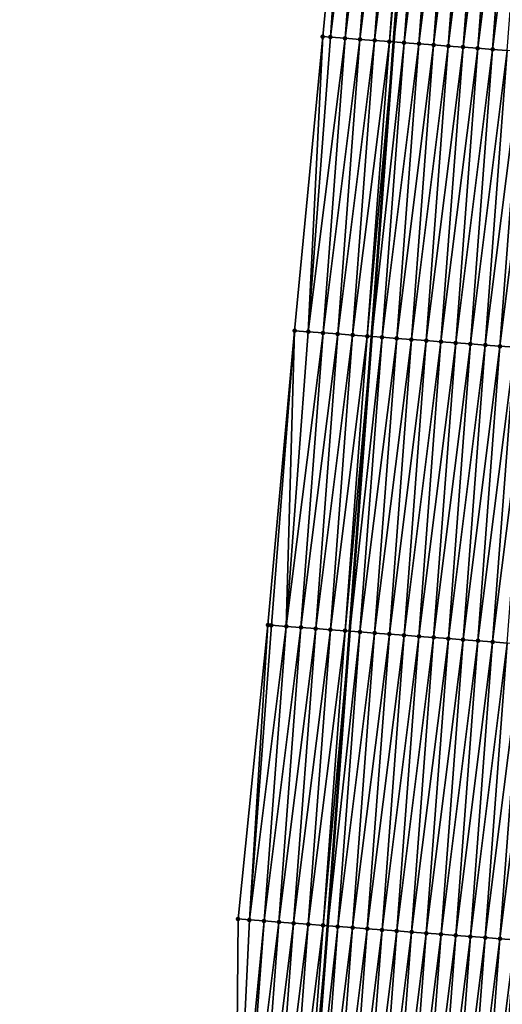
# Model space of a CAD drawing. Header units: feet. Extents: x 2017353 to 2024169, y 808050 to 818690.
# Tile 27 of 256: x 2023347 to 2023379, y 808983 to 809050. Entities that reach past the tile are written whole.
import ezdxf

# ---------------------------------------------------------------- set-up
doc = ezdxf.new("R2010")
doc.units = ezdxf.units.FT
doc.header["$MEASUREMENT"] = 0
for name, color, linetype, lineweight in [('EP_Travel Lane', 172, 'Continuous', 53), ('SB-Road Shots', 141, 'Continuous', 100), ('SB-Road X-Section', 40, 'Continuous', 13)]:
    doc.layers.add(name, color=color, linetype=linetype, lineweight=lineweight)
doc.layers.add('I-77-MM15-17_SB-Surface-BORDER', color=7, linetype='Continuous')
doc.layers.add('I-77-MM15-17_SB-Surface-TIN', color=7, linetype='Continuous')

msp = doc.modelspace()

# ---------------------------------------------------------------- linework, layer by layer
at = {"layer": 'EP_Travel Lane'}
msp.add_polyline3d([(2023351.283340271, 808769.2691438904, 257.9926572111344), (2023352.709003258, 808789.217250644, 258.1951291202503), (2023354.149013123, 808809.2867433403, 258.4809841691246), (2023355.61784561, 808829.2303821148, 258.7928148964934), (2023357.086716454, 808849.1745416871, 259.0680616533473), (2023358.555578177, 808869.1185774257, 259.3519992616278), (2023360.02443248, 808889.0625124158, 259.6430302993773), (2023361.493309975, 808909.0067622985, 259.911932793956), (2023362.962138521, 808928.9503475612, 260.2275228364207), (2023364.430987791, 808948.8942142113, 260.5233455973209), (2023365.904572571, 808968.804298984, 260.7904986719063), (2023367.399243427, 808988.7467936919, 261.0446605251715), (2023368.893884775, 809008.6888947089, 261.3255151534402), (2023370.388507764, 809028.6307507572, 261.6229824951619), (2023371.883114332, 809048.5723877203, 261.9352839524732), (2023373.377719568, 809068.5140069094, 262.2487979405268), (2023374.872318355, 809088.4555400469, 262.5681368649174), (2023376.366932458, 809108.3972775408, 262.8736477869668)], dxfattribs=at)
at = {"layer": 'I-77-MM15-17_SB-Surface-BORDER', "color": 3, "linetype": 'Continuous', "lineweight": -3}
msp.add_polyline3d([(2023346.56623692, 808769.6095596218, 257.6528929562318), (2023347.746331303, 808789.5750416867, 257.8758941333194), (2023351.029591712, 808809.5268587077, 258.3298989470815), (2023351.671439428, 808829.5340068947, 258.6119571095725), (2023353.347319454, 808849.4619252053, 258.9186659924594), (2023355.578661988, 808869.3477055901, 259.2090697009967), (2023356.123294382, 808889.3628081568, 259.4535069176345), (2023356.426659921, 808909.3965309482, 259.6828352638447), (2023357.356429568, 808929.3819285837, 259.950056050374), (2023358.678752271, 808949.3370621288, 260.2396123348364), (2023361.160021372, 808969.1634130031, 260.5536152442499), (2023361.337270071, 808989.2052174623, 260.7693407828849), (2023363.360052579, 809009.1074091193, 261.0721476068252), (2023365.159045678, 809029.0260371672, 261.3976395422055), (2023367.067027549, 809048.9363539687, 261.7327269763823), (2023368.970167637, 809068.8471604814, 262.0592754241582), (2023370.419380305, 809088.7922874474, 262.3656593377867), (2023371.829931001, 809108.7404396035, 262.663476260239)], dxfattribs=at)
at = {"layer": 'I-77-MM15-17_SB-Surface-TIN', "color": 128, "linetype": 'Continuous', "lineweight": -3}
for points in [[(2023367.58154317, 809048.8975536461, 261.748760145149), (2023368.970167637, 809068.8471604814, 262.0592754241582), (2023367.067027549, 809048.9363539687, 261.7327269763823)], [(2023367.58154317, 809048.8975536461, 261.748760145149), (2023369.076147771, 809068.8391643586, 262.0628486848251), (2023368.970167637, 809068.8471604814, 262.0592754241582)], [(2023367.58154317, 809048.8975536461, 261.748760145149), (2023370.073308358, 809068.7638577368, 262.1012948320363), (2023369.076147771, 809068.8391643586, 262.0628486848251)], [(2023367.58154317, 809048.8975536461, 261.748760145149), (2023368.578703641, 809048.8222454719, 261.7873115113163), (2023370.073308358, 809068.7638577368, 262.1012948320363)], [(2023368.578703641, 809048.8222454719, 261.7873115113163), (2023371.070462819, 809068.6884693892, 262.1452804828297), (2023370.073308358, 809068.7638577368, 262.1012948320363)], [(2023368.578703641, 809048.8222454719, 261.7873115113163), (2023369.57585832, 809048.7468600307, 261.8311001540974), (2023371.070462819, 809068.6884693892, 262.1452804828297)], [(2023369.57585832, 809048.7468600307, 261.8311001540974), (2023372.067615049, 809068.6130512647, 262.1912844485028), (2023371.070462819, 809068.6884693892, 262.1452804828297)], [(2023369.57585832, 809048.7468600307, 261.8311001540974), (2023370.573010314, 809048.6714387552, 261.877317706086), (2023372.067615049, 809068.6130512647, 262.1912844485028)], [(2023370.573010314, 809048.6714387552, 261.877317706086), (2023373.064768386, 809068.537647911, 262.2362872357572), (2023372.067615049, 809068.6130512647, 262.1912844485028)], [(2023370.573010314, 809048.6714387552, 261.877317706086), (2023371.57016308, 809048.5960277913, 261.922836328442), (2023373.064768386, 809068.537647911, 262.2362872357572)], [(2023371.57016308, 809048.5960277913, 261.922836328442), (2023373.377719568, 809068.5140069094, 262.2487979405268), (2023373.064768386, 809068.537647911, 262.2362872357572)], [(2023371.57016308, 809048.5960277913, 261.922836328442), (2023371.883114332, 809048.5723877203, 261.9352839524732), (2023373.377719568, 809068.5140069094, 262.2487979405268)], [(2023374.061927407, 809068.4623203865, 262.2761502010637), (2023373.377719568, 809068.5140069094, 262.2487979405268), (2023371.883114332, 809048.5723877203, 261.9352839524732)], [(2023372.567322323, 809048.520703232, 261.9624982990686), (2023374.061927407, 809068.4623203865, 262.2761502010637), (2023371.883114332, 809048.5723877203, 261.9352839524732)], [(2023372.567322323, 809048.520703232, 261.9624982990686), (2023375.059095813, 809068.387118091, 262.307524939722), (2023374.061927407, 809068.4623203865, 262.2761502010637)], [(2023372.567322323, 809048.520703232, 261.9624982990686), (2023373.564493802, 809048.4455419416, 261.9910936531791), (2023375.059095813, 809068.387118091, 262.307524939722)], [(2023373.564493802, 809048.4455419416, 261.9910936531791), (2023376.056273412, 809068.312038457, 262.330585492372), (2023375.059095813, 809068.387118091, 262.307524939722)], [(2023373.564493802, 809048.4455419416, 261.9910936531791), (2023374.561672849, 809048.3704816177, 262.0128453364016), (2023376.056273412, 809068.312038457, 262.330585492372)], [(2023374.561672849, 809048.3704816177, 262.0128453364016), (2023377.053453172, 809068.2369876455, 262.3516923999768), (2023376.056273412, 809068.312038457, 262.330585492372)], [(2023374.561672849, 809048.3704816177, 262.0128453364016), (2023375.558851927, 809048.2954217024, 262.0345693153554), (2023377.053453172, 809068.2369876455, 262.3516923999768)], [(2023375.558851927, 809048.2954217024, 262.0345693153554), (2023378.050635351, 809068.1619691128, 262.3706114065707), (2023377.053453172, 809068.2369876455, 262.3516923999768)], [(2023375.558851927, 809048.2954217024, 262.0345693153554), (2023376.55603341, 809048.2203938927, 262.0541171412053), (2023378.050635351, 809068.1619691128, 262.3706114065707)], [(2023376.55603341, 809048.2203938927, 262.0541171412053), (2023379.047818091, 809068.0869580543, 262.3890238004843), (2023378.050635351, 809068.1619691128, 262.3706114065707)], [(2023376.55603341, 809048.2203938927, 262.0541171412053), (2023377.553215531, 809048.1453745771, 262.0730892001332), (2023379.047818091, 809068.0869580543, 262.3890238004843)], [(2023377.553215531, 809048.1453745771, 262.0730892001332), (2023380.045000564, 809068.0119434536, 262.4076762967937), (2023379.047818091, 809068.0869580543, 262.3890238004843)], [(2023377.553215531, 809048.1453745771, 262.0730892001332), (2023378.550397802, 809048.0703572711, 262.0919250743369), (2023380.045000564, 809068.0119434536, 262.4076762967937)], [(2023378.550397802, 809048.0703572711, 262.0919250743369), (2023381.042183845, 809067.9369396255, 262.4255986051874), (2023380.045000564, 809068.0119434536, 262.4076762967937)], [(2023378.550397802, 809048.0703572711, 262.0919250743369), (2023379.547579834, 809047.9953367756, 262.1109771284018), (2023381.042183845, 809067.9369396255, 262.4255986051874)], [(2023366.086947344, 809028.9560600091, 261.4267451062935), (2023367.067027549, 809048.9363539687, 261.7327269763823), (2023365.159045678, 809029.0260371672, 261.3976395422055)], [(2023366.086947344, 809028.9560600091, 261.4267451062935), (2023367.58154317, 809048.8975536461, 261.748760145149), (2023367.067027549, 809048.9363539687, 261.7327269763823)], [(2023366.086947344, 809028.9560600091, 261.4267451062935), (2023368.578703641, 809048.8222454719, 261.7873115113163), (2023367.58154317, 809048.8975536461, 261.748760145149)], [(2023366.086947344, 809028.9560600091, 261.4267451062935), (2023367.084107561, 809028.8807484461, 261.4655258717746), (2023368.578703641, 809048.8222454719, 261.7873115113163)], [(2023367.084107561, 809028.8807484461, 261.4655258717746), (2023369.57585832, 809048.7468600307, 261.8311001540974), (2023368.578703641, 809048.8222454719, 261.7873115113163)], [(2023367.084107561, 809028.8807484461, 261.4655258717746), (2023368.081260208, 809028.8053358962, 261.511151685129), (2023369.57585832, 809048.7468600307, 261.8311001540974)], [(2023368.081260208, 809028.8053358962, 261.511151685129), (2023370.573010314, 809048.6714387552, 261.877317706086), (2023369.57585832, 809048.7468600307, 261.8311001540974)], [(2023368.081260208, 809028.8053358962, 261.511151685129), (2023369.078409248, 809028.729875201, 261.5600408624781), (2023370.573010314, 809048.6714387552, 261.877317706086)], [(2023369.078409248, 809028.729875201, 261.5600408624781), (2023371.57016308, 809048.5960277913, 261.922836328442), (2023370.573010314, 809048.6714387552, 261.877317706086)], [(2023369.078409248, 809028.729875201, 261.5600408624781), (2023370.075558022, 809028.6544109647, 261.609170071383), (2023371.57016308, 809048.5960277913, 261.922836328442)], [(2023370.075558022, 809028.6544109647, 261.609170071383), (2023371.883114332, 809048.5723877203, 261.9352839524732), (2023371.57016308, 809048.5960277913, 261.922836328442)], [(2023370.075558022, 809028.6544109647, 261.609170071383), (2023370.388507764, 809028.6307507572, 261.6229824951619), (2023371.883114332, 809048.5723877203, 261.9352839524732)], [(2023372.567322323, 809048.520703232, 261.9624982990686), (2023371.883114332, 809048.5723877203, 261.9352839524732), (2023370.388507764, 809028.6307507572, 261.6229824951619)], [(2023371.072712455, 809028.5790222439, 261.6531807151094), (2023372.567322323, 809048.520703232, 261.9624982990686), (2023370.388507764, 809028.6307507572, 261.6229824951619)], [(2023371.072712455, 809028.5790222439, 261.6531807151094), (2023373.564493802, 809048.4455419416, 261.9910936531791), (2023372.567322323, 809048.520703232, 261.9624982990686)], [(2023371.072712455, 809028.5790222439, 261.6531807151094), (2023372.06988033, 809028.5038128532, 261.6850360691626), (2023373.564493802, 809048.4455419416, 261.9910936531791)], [(2023372.06988033, 809028.5038128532, 261.6850360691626), (2023374.561672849, 809048.3704816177, 262.0128453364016), (2023373.564493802, 809048.4455419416, 261.9910936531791)], [(2023372.06988033, 809028.5038128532, 261.6850360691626), (2023373.067057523, 809028.428727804, 261.7084633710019), (2023374.561672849, 809048.3704816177, 262.0128453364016)], [(2023373.067057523, 809028.428727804, 261.7084633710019), (2023375.558851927, 809048.2954217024, 262.0345693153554), (2023374.561672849, 809048.3704816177, 262.0128453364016)], [(2023373.067057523, 809028.428727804, 261.7084633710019), (2023374.064238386, 809028.3536917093, 261.7285724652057), (2023375.558851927, 809048.2954217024, 262.0345693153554)], [(2023374.064238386, 809028.3536917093, 261.7285724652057), (2023376.55603341, 809048.2203938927, 262.0541171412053), (2023375.558851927, 809048.2954217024, 262.0345693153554)], [(2023374.064238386, 809028.3536917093, 261.7285724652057), (2023375.061418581, 809028.2786466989, 261.7492858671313), (2023376.55603341, 809048.2203938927, 262.0541171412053)], [(2023375.061418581, 809028.2786466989, 261.7492858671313), (2023377.553215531, 809048.1453745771, 262.0730892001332), (2023376.55603341, 809048.2203938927, 262.0541171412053)], [(2023375.061418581, 809028.2786466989, 261.7492858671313), (2023376.058597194, 809028.2035805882, 261.7714294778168), (2023377.553215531, 809048.1453745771, 262.0730892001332)], [(2023376.058597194, 809028.2035805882, 261.7714294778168), (2023378.550397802, 809048.0703572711, 262.0919250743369), (2023377.553215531, 809048.1453745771, 262.0730892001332)], [(2023376.058597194, 809028.2035805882, 261.7714294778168), (2023377.055776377, 809028.128522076, 261.7930580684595), (2023378.550397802, 809048.0703572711, 262.0919250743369)], [(2023377.055776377, 809028.128522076, 261.7930580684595), (2023379.547579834, 809047.9953367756, 262.1109771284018), (2023378.550397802, 809048.0703572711, 262.0919250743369)], [(2023377.055776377, 809028.128522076, 261.7930580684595), (2023378.05295585, 809028.053467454, 261.8144229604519), (2023379.547579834, 809047.9953367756, 262.1109771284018)], [(2023378.05295585, 809028.053467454, 261.8144229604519), (2023380.544762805, 809047.9203288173, 262.129179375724), (2023379.547579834, 809047.9953367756, 262.1109771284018)], [(2023378.05295585, 809028.053467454, 261.8144229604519), (2023379.050138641, 809027.9784570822, 261.8327885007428), (2023380.544762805, 809047.9203288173, 262.129179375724)], [(2023379.050138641, 809027.9784570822, 261.8327885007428), (2023381.541946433, 809047.845329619, 262.1467878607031), (2023380.544762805, 809047.9203288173, 262.129179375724)], [(2023379.050138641, 809027.9784570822, 261.8327885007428), (2023380.047319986, 809027.9034274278, 261.8524610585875), (2023381.541946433, 809047.845329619, 262.1467878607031)], [(2023363.595176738, 809009.0896836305, 261.0791007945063), (2023365.159045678, 809029.0260371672, 261.3976395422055), (2023363.360052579, 809009.1074091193, 261.0721476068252)], [(2023363.595176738, 809009.0896836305, 261.0791007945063), (2023364.592347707, 809009.0145155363, 261.1081573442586), (2023365.159045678, 809029.0260371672, 261.3976395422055)], [(2023364.592347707, 809009.0145155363, 261.1081573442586), (2023366.086947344, 809028.9560600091, 261.4267451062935), (2023365.159045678, 809029.0260371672, 261.3976395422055)], [(2023364.592347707, 809009.0145155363, 261.1081573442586), (2023367.084107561, 809028.8807484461, 261.4655258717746), (2023366.086947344, 809028.9560600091, 261.4267451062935)], [(2023364.592347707, 809009.0145155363, 261.1081573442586), (2023365.589505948, 809008.939177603, 261.1487258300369), (2023367.084107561, 809028.8807484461, 261.4655258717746)], [(2023365.589505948, 809008.939177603, 261.1487258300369), (2023368.081260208, 809028.8053358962, 261.511151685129), (2023367.084107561, 809028.8807484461, 261.4655258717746)], [(2023365.589505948, 809008.939177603, 261.1487258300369), (2023366.586653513, 809008.863697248, 261.1989478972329), (2023368.081260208, 809028.8053358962, 261.511151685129)], [(2023366.586653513, 809008.863697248, 261.1989478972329), (2023369.078409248, 809028.729875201, 261.5600408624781), (2023368.081260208, 809028.8053358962, 261.511151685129)], [(2023366.586653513, 809008.863697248, 261.1989478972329), (2023367.583795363, 809008.788140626, 261.2543394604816), (2023369.078409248, 809028.729875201, 261.5600408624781)], [(2023367.583795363, 809008.788140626, 261.2543394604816), (2023370.075558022, 809028.6544109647, 261.609170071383), (2023369.078409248, 809028.729875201, 261.5600408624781)], [(2023367.583795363, 809008.788140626, 261.2543394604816), (2023368.580936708, 809008.7125772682, 261.3101875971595), (2023370.075558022, 809028.6544109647, 261.609170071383)], [(2023368.580936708, 809008.7125772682, 261.3101875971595), (2023370.388507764, 809028.6307507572, 261.6229824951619), (2023370.075558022, 809028.6544109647, 261.609170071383)], [(2023368.580936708, 809008.7125772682, 261.3101875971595), (2023368.893884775, 809008.6888947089, 261.3255151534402), (2023370.388507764, 809028.6307507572, 261.6229824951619)], [(2023371.072712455, 809028.5790222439, 261.6531807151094), (2023370.388507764, 809028.6307507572, 261.6229824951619), (2023368.893884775, 809008.6888947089, 261.3255151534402)], [(2023369.578085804, 809008.6371173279, 261.3590259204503), (2023371.072712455, 809028.5790222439, 261.6531807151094), (2023368.893884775, 809008.6888947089, 261.3255151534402)], [(2023369.578085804, 809008.6371173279, 261.3590259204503), (2023372.06988033, 809028.5038128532, 261.6850360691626), (2023371.072712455, 809028.5790222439, 261.6531807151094)], [(2023369.578085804, 809008.6371173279, 261.3590259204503), (2023370.575253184, 809008.5619013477, 261.3913282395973), (2023372.06988033, 809028.5038128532, 261.6850360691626)], [(2023370.575253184, 809008.5619013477, 261.3913282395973), (2023373.067057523, 809028.428727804, 261.7084633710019), (2023372.06988033, 809028.5038128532, 261.6850360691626)], [(2023370.575253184, 809008.5619013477, 261.3913282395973), (2023371.572427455, 809008.4867772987, 261.4173993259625), (2023373.067057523, 809028.428727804, 261.7084633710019)], [(2023371.572427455, 809008.4867772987, 261.4173993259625), (2023374.064238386, 809028.3536917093, 261.7285724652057), (2023373.067057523, 809028.428727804, 261.7084633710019)], [(2023371.572427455, 809008.4867772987, 261.4173993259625), (2023372.56960866, 809008.4117457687, 261.4371993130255), (2023374.064238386, 809028.3536917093, 261.7285724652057)], [(2023372.56960866, 809008.4117457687, 261.4371993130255), (2023375.061418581, 809028.2786466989, 261.7492858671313), (2023374.064238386, 809028.3536917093, 261.7285724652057)], [(2023372.56960866, 809008.4117457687, 261.4371993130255), (2023373.566790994, 809008.3367293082, 261.4559778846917), (2023375.061418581, 809028.2786466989, 261.7492858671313)], [(2023373.566790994, 809008.3367293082, 261.4559778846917), (2023376.058597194, 809028.2035805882, 261.7714294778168), (2023375.061418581, 809028.2786466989, 261.7492858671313)], [(2023373.566790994, 809008.3367293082, 261.4559778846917), (2023374.563972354, 809008.2616998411, 261.4756380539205), (2023376.058597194, 809028.2035805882, 261.7714294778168)], [(2023374.563972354, 809008.2616998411, 261.4756380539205), (2023377.055776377, 809028.128522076, 261.7930580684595), (2023376.058597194, 809028.2035805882, 261.7714294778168)], [(2023374.563972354, 809008.2616998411, 261.4756380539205), (2023375.561152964, 809008.1866603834, 261.4959754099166), (2023377.055776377, 809028.128522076, 261.7930580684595)], [(2023375.561152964, 809008.1866603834, 261.4959754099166), (2023378.05295585, 809028.053467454, 261.8144229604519), (2023377.055776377, 809028.128522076, 261.7930580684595)], [(2023375.561152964, 809008.1866603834, 261.4959754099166), (2023376.55833159, 809008.111594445, 261.5181076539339), (2023378.05295585, 809028.053467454, 261.8144229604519)], [(2023376.55833159, 809008.111594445, 261.5181076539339), (2023379.050138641, 809027.9784570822, 261.8327885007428), (2023378.05295585, 809028.053467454, 261.8144229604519)], [(2023376.55833159, 809008.111594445, 261.5181076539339), (2023377.555513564, 809008.0365731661, 261.5372128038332), (2023379.050138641, 809027.9784570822, 261.8327885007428)], [(2023377.555513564, 809008.0365731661, 261.5372128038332), (2023380.047319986, 809027.9034274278, 261.8524610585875), (2023379.050138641, 809027.9784570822, 261.8327885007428)], [(2023377.555513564, 809008.0365731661, 261.5372128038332), (2023378.55269768, 809007.9615804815, 261.5543798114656), (2023380.047319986, 809027.9034274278, 261.8524610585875)], [(2023378.55269768, 809007.9615804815, 261.5543798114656), (2023381.044499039, 809027.8283671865, 261.8742068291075), (2023380.047319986, 809027.9034274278, 261.8524610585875)], [(2023378.55269768, 809007.9615804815, 261.5543798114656), (2023379.549879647, 809007.8865591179, 261.5734907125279), (2023381.044499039, 809027.8283671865, 261.8742068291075)], [(2023362.100539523, 808989.1476377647, 260.7945080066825), (2023363.360052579, 809009.1074091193, 261.0721476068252), (2023361.337270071, 808989.2052174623, 260.7693407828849)], [(2023362.100539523, 808989.1476377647, 260.7945080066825), (2023363.595176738, 809009.0896836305, 261.0791007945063), (2023363.360052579, 809009.1074091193, 261.0721476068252)], [(2023362.100539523, 808989.1476377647, 260.7945080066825), (2023364.592347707, 809009.0145155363, 261.1081573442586), (2023363.595176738, 809009.0896836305, 261.0791007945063)], [(2023362.100539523, 808989.1476377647, 260.7945080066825), (2023363.097707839, 808989.072434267, 260.8259642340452), (2023364.592347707, 809009.0145155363, 261.1081573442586)], [(2023363.097707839, 808989.072434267, 260.8259642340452), (2023365.589505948, 809008.939177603, 261.1487258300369), (2023364.592347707, 809009.0145155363, 261.1081573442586)], [(2023363.097707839, 808989.072434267, 260.8259642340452), (2023364.094864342, 808988.9970731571, 260.8681036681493), (2023365.589505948, 809008.939177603, 261.1487258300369)], [(2023364.094864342, 808988.9970731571, 260.8681036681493), (2023366.586653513, 809008.863697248, 261.1989478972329), (2023365.589505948, 809008.939177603, 261.1487258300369)], [(2023364.094864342, 808988.9970731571, 260.8681036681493), (2023365.09201192, 808988.9215929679, 260.9183144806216), (2023366.586653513, 809008.863697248, 261.1989478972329)], [(2023365.09201192, 808988.9215929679, 260.9183144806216), (2023367.583795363, 809008.788140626, 261.2543394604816), (2023366.586653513, 809008.863697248, 261.1989478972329)], [(2023365.09201192, 808988.9215929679, 260.9183144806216), (2023366.089153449, 808988.8460320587, 260.9739966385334), (2023367.583795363, 809008.788140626, 261.2543394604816)], [(2023366.089153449, 808988.8460320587, 260.9739966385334), (2023368.580936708, 809008.7125772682, 261.3101875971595), (2023367.583795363, 809008.788140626, 261.2543394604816)], [(2023366.089153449, 808988.8460320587, 260.9739966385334), (2023367.086295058, 808988.7704722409, 261.0296047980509), (2023368.580936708, 809008.7125772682, 261.3101875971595)], [(2023367.086295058, 808988.7704722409, 261.0296047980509), (2023368.893884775, 809008.6888947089, 261.3255151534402), (2023368.580936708, 809008.7125772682, 261.3101875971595)], [(2023367.086295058, 808988.7704722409, 261.0296047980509), (2023367.399243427, 808988.7467936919, 261.0446605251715), (2023368.893884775, 809008.6888947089, 261.3255151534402)], [(2023369.578085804, 809008.6371173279, 261.3590259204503), (2023368.893884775, 809008.6888947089, 261.3255151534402), (2023367.399243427, 808988.7467936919, 261.0446605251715)], [(2023368.083445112, 808988.6950250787, 261.0775769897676), (2023369.578085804, 809008.6371173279, 261.3590259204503), (2023367.399243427, 808988.7467936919, 261.0446605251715)], [(2023368.083445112, 808988.6950250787, 261.0775769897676), (2023370.575253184, 809008.5619013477, 261.3913282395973), (2023369.578085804, 809008.6371173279, 261.3590259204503)], [(2023368.083445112, 808988.6950250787, 261.0775769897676), (2023369.080615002, 808988.6198425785, 261.1076099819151), (2023370.575253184, 809008.5619013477, 261.3913282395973)], [(2023369.080615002, 808988.6198425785, 261.1076099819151), (2023371.572427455, 809008.4867772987, 261.4173993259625), (2023370.575253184, 809008.5619013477, 261.3913282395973)], [(2023369.080615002, 808988.6198425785, 261.1076099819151), (2023370.077792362, 808988.544759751, 261.1308869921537), (2023371.572427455, 809008.4867772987, 261.4173993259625)], [(2023370.077792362, 808988.544759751, 261.1308869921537), (2023372.56960866, 809008.4117457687, 261.4371993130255), (2023371.572427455, 809008.4867772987, 261.4173993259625)], [(2023370.077792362, 808988.544759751, 261.1308869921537), (2023371.074973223, 808988.4697236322, 261.150998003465), (2023372.56960866, 809008.4117457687, 261.4371993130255)], [(2023371.074973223, 808988.4697236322, 261.150998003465), (2023373.566790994, 809008.3367293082, 261.4559778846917), (2023372.56960866, 809008.4117457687, 261.4371993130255)], [(2023371.074973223, 808988.4697236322, 261.150998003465), (2023372.07215164, 808988.3946549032, 261.173319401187), (2023373.566790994, 809008.3367293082, 261.4559778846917)], [(2023372.07215164, 808988.3946549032, 261.173319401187), (2023374.563972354, 809008.2616998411, 261.4756380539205), (2023373.566790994, 809008.3367293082, 261.4559778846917)], [(2023372.07215164, 808988.3946549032, 261.173319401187), (2023373.069331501, 808988.3196054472, 261.1943344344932), (2023374.563972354, 809008.2616998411, 261.4756380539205)], [(2023373.069331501, 808988.3196054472, 261.1943344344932), (2023375.561152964, 809008.1866603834, 261.4959754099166), (2023374.563972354, 809008.2616998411, 261.4756380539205)], [(2023373.069331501, 808988.3196054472, 261.1943344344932), (2023374.066511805, 808988.2445618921, 261.2149495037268), (2023375.561152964, 809008.1866603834, 261.4959754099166)], [(2023374.066511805, 808988.2445618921, 261.2149495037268), (2023376.55833159, 809008.111594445, 261.5181076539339), (2023375.561152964, 809008.1866603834, 261.4959754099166)], [(2023374.066511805, 808988.2445618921, 261.2149495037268), (2023375.063691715, 808988.169513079, 261.2359209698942), (2023376.55833159, 809008.111594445, 261.5181076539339)], [(2023375.063691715, 808988.169513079, 261.2359209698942), (2023377.555513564, 809008.0365731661, 261.5372128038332), (2023376.55833159, 809008.111594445, 261.5181076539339)], [(2023375.063691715, 808988.169513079, 261.2359209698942), (2023376.060872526, 808988.0944762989, 261.2560768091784), (2023377.555513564, 809008.0365731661, 261.5372128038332)], [(2023376.060872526, 808988.0944762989, 261.2560768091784), (2023378.55269768, 809007.9615804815, 261.5543798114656), (2023377.555513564, 809008.0365731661, 261.5372128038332)], [(2023376.060872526, 808988.0944762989, 261.2560768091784), (2023377.058055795, 808988.0194723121, 261.2740098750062), (2023378.55269768, 809007.9615804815, 261.5543798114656)], [(2023377.058055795, 808988.0194723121, 261.2740098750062), (2023379.549879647, 809007.8865591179, 261.5734907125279), (2023378.55269768, 809007.9615804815, 261.5543798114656)], [(2023377.058055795, 808988.0194723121, 261.2740098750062), (2023378.055237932, 808987.9444532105, 261.2929674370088), (2023379.549879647, 809007.8865591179, 261.5734907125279)], [(2023378.055237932, 808987.9444532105, 261.2929674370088), (2023380.54705493, 809007.8114485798, 261.59864600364), (2023379.549879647, 809007.8865591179, 261.5734907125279)], [(2023378.055237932, 808987.9444532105, 261.2929674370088), (2023379.052414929, 808987.869365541, 261.3165726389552), (2023380.54705493, 809007.8114485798, 261.59864600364)], [(2023379.052414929, 808987.869365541, 261.3165726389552), (2023381.544234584, 809007.7363963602, 261.6198483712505), (2023380.54705493, 809007.8114485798, 261.59864600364)], [(2023379.052414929, 808987.869365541, 261.3165726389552), (2023380.049596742, 808987.794342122, 261.3358228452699), (2023381.544234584, 809007.7363963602, 261.6198483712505)], [(2023361.160021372, 808969.1634130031, 260.5536152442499), (2023362.100539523, 808989.1476377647, 260.7945080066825), (2023361.337270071, 808989.2052174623, 260.7693407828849)], [(2023361.160021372, 808969.1634130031, 260.5536152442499), (2023363.097707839, 808989.072434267, 260.8259642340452), (2023362.100539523, 808989.1476377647, 260.7945080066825)], [(2023361.603036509, 808969.1299332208, 260.5722333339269), (2023363.097707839, 808989.072434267, 260.8259642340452), (2023361.160021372, 808969.1634130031, 260.5536152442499)], [(2023361.603036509, 808969.1299332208, 260.5722333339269), (2023364.094864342, 808988.9970731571, 260.8681036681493), (2023363.097707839, 808989.072434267, 260.8259642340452)], [(2023361.603036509, 808969.1299332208, 260.5722333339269), (2023362.600187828, 808969.0545029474, 260.6190604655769), (2023364.094864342, 808988.9970731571, 260.8681036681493)], [(2023362.600187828, 808969.0545029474, 260.6190604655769), (2023365.09201192, 808988.9215929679, 260.9183144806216), (2023364.094864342, 808988.9970731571, 260.8681036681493)], [(2023362.600187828, 808969.0545029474, 260.6190604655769), (2023363.597334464, 808968.979010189, 260.6701229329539), (2023365.09201192, 808988.9215929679, 260.9183144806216)], [(2023363.597334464, 808968.979010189, 260.6701229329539), (2023366.089153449, 808988.8460320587, 260.9739966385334), (2023365.09201192, 808988.9215929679, 260.9183144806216)], [(2023363.597334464, 808968.979010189, 260.6701229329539), (2023364.594479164, 808968.9034915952, 260.7229365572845), (2023366.089153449, 808988.8460320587, 260.9739966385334)], [(2023364.594479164, 808968.9034915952, 260.7229365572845), (2023367.086295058, 808988.7704722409, 261.0296047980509), (2023366.089153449, 808988.8460320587, 260.9739966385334)], [(2023364.594479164, 808968.9034915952, 260.7229365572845), (2023365.591624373, 808968.8279798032, 260.7752891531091), (2023367.086295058, 808988.7704722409, 261.0296047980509)], [(2023365.591624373, 808968.8279798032, 260.7752891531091), (2023367.399243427, 808988.7467936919, 261.0446605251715), (2023367.086295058, 808988.7704722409, 261.0296047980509)], [(2023365.591624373, 808968.8279798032, 260.7752891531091), (2023365.904572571, 808968.804298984, 260.7904986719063), (2023367.399243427, 808988.7467936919, 261.0446605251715)], [(2023368.083445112, 808988.6950250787, 261.0775769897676), (2023367.399243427, 808988.7467936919, 261.0446605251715), (2023365.904572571, 808968.804298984, 260.7904986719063)], [(2023366.588773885, 808968.7525254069, 260.8237513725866), (2023368.083445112, 808988.6950250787, 261.0775769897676), (2023365.904572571, 808968.804298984, 260.7904986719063)], [(2023366.588773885, 808968.7525254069, 260.8237513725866), (2023369.080615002, 808988.6198425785, 261.1076099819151), (2023368.083445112, 808988.6950250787, 261.0775769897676)], [(2023366.588773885, 808968.7525254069, 260.8237513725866), (2023367.585934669, 808968.6772214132, 260.8620190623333), (2023369.080615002, 808988.6198425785, 261.1076099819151)], [(2023367.585934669, 808968.6772214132, 260.8620190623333), (2023370.077792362, 808988.544759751, 261.1308869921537), (2023369.080615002, 808988.6198425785, 261.1076099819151)], [(2023367.585934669, 808968.6772214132, 260.8620190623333), (2023368.583114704, 808968.6021742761, 260.8828766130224), (2023370.077792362, 808988.544759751, 261.1308869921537)], [(2023368.583114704, 808968.6021742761, 260.8828766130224), (2023371.074973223, 808988.4697236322, 261.150998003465), (2023370.077792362, 808988.544759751, 261.1308869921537)], [(2023368.583114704, 808968.6021742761, 260.8828766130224), (2023369.580299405, 808968.5271893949, 260.8995143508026), (2023371.074973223, 808988.4697236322, 261.150998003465)], [(2023369.580299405, 808968.5271893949, 260.8995143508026), (2023372.07215164, 808988.3946549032, 261.173319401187), (2023371.074973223, 808988.4697236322, 261.150998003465)], [(2023369.580299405, 808968.5271893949, 260.8995143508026), (2023370.577481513, 808968.4521699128, 260.918497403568), (2023372.07215164, 808988.3946549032, 261.173319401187)], [(2023370.577481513, 808968.4521699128, 260.918497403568), (2023373.069331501, 808988.3196054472, 261.1943344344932), (2023372.07215164, 808988.3946549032, 261.173319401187)], [(2023370.577481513, 808968.4521699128, 260.918497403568), (2023371.574660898, 808968.3771141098, 260.9399423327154), (2023373.069331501, 808988.3196054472, 261.1943344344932)], [(2023371.574660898, 808968.3771141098, 260.9399423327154), (2023374.066511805, 808988.2445618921, 261.2149495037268), (2023373.069331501, 808988.3196054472, 261.1943344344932)], [(2023371.574660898, 808968.3771141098, 260.9399423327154), (2023372.571840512, 808968.30206134, 260.9611816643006), (2023374.066511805, 808988.2445618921, 261.2149495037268)], [(2023372.571840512, 808968.30206134, 260.9611816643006), (2023375.063691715, 808988.169513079, 261.2359209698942), (2023374.066511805, 808988.2445618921, 261.2149495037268)], [(2023372.571840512, 808968.30206134, 260.9611816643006), (2023373.569021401, 808968.2270255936, 260.9812671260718), (2023375.063691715, 808988.169513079, 261.2359209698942)], [(2023373.569021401, 808968.2270255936, 260.9812671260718), (2023376.060872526, 808988.0944762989, 261.2560768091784), (2023375.063691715, 808988.169513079, 261.2359209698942)], [(2023373.569021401, 808968.2270255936, 260.9812671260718), (2023374.566206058, 808968.1520401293, 260.9979443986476), (2023376.060872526, 808988.0944762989, 261.2560768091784)], [(2023374.566206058, 808968.1520401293, 260.9979443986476), (2023377.058055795, 808988.0194723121, 261.2740098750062), (2023376.060872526, 808988.0944762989, 261.2560768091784)], [(2023374.566206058, 808968.1520401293, 260.9979443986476), (2023375.563390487, 808968.0770516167, 261.0148282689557), (2023377.058055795, 808988.0194723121, 261.2740098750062)], [(2023375.563390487, 808968.0770516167, 261.0148282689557), (2023378.055237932, 808987.9444532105, 261.2929674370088), (2023377.058055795, 808988.0194723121, 261.2740098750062)], [(2023375.563390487, 808968.0770516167, 261.0148282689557), (2023376.560571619, 808968.0020191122, 261.0346940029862), (2023378.055237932, 808987.9444532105, 261.2929674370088)], [(2023376.560571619, 808968.0020191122, 261.0346940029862), (2023379.052414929, 808987.869365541, 261.3165726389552), (2023378.055237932, 808987.9444532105, 261.2929674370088)], [(2023376.560571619, 808968.0020191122, 261.0346940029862), (2023377.557748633, 808967.926931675, 261.0582831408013), (2023379.052414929, 808987.869365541, 261.3165726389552)], [(2023377.557748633, 808967.926931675, 261.0582831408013), (2023380.049596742, 808987.794342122, 261.3358228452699), (2023379.052414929, 808987.869365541, 261.3165726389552)], [(2023377.557748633, 808967.926931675, 261.0582831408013), (2023378.554925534, 808967.8518427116, 261.0819757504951), (2023380.049596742, 808987.794342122, 261.3358228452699)], [(2023378.554925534, 808967.8518427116, 261.0819757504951), (2023379.366350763, 808967.7907515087, 261.1005558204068), (2023380.049596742, 808987.794342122, 261.3358228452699)]]:
    msp.add_3dface(points, dxfattribs=at)
at = {"layer": 'SB-Road Shots', "lineweight": 100}
for p in [(2023367.067027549, 809048.9363539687, 261.7327269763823), (2023367.58154317, 809048.8975536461, 261.748760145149), (2023368.578703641, 809048.8222454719, 261.7873115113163), (2023369.57585832, 809048.7468600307, 261.8311001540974), (2023370.573010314, 809048.6714387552, 261.877317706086), (2023371.57016308, 809048.5960277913, 261.922836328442), (2023372.567322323, 809048.520703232, 261.9624982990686), (2023373.564493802, 809048.4455419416, 261.9910936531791), (2023374.561672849, 809048.3704816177, 262.0128453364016), (2023375.558851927, 809048.2954217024, 262.0345693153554), (2023376.55603341, 809048.2203938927, 262.0541171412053), (2023377.553215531, 809048.1453745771, 262.0730892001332), (2023378.550397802, 809048.0703572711, 262.0919250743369), (2023365.159045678, 809029.0260371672, 261.3976395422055), (2023366.086947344, 809028.9560600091, 261.4267451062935), (2023367.084107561, 809028.8807484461, 261.4655258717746), (2023368.081260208, 809028.8053358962, 261.511151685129), (2023369.078409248, 809028.729875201, 261.5600408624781), (2023370.075558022, 809028.6544109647, 261.609170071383), (2023371.072712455, 809028.5790222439, 261.6531807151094), (2023372.06988033, 809028.5038128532, 261.6850360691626), (2023373.067057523, 809028.428727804, 261.7084633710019), (2023374.064238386, 809028.3536917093, 261.7285724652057), (2023375.061418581, 809028.2786466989, 261.7492858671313), (2023376.058597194, 809028.2035805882, 261.7714294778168), (2023377.055776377, 809028.128522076, 261.7930580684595), (2023378.05295585, 809028.053467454, 261.8144229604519), (2023379.050138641, 809027.9784570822, 261.8327885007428), (2023363.360052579, 809009.1074091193, 261.0721476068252), (2023363.595176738, 809009.0896836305, 261.0791007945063), (2023364.592347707, 809009.0145155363, 261.1081573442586), (2023365.589505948, 809008.939177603, 261.1487258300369), (2023366.586653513, 809008.863697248, 261.1989478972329), (2023367.583795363, 809008.788140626, 261.2543394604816), (2023368.580936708, 809008.7125772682, 261.3101875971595), (2023369.578085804, 809008.6371173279, 261.3590259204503), (2023370.575253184, 809008.5619013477, 261.3913282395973), (2023371.572427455, 809008.4867772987, 261.4173993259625), (2023372.56960866, 809008.4117457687, 261.4371993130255), (2023373.566790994, 809008.3367293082, 261.4559778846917), (2023374.563972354, 809008.2616998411, 261.4756380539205), (2023375.561152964, 809008.1866603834, 261.4959754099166), (2023376.55833159, 809008.111594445, 261.5181076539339), (2023377.555513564, 809008.0365731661, 261.5372128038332), (2023378.55269768, 809007.9615804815, 261.5543798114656), (2023361.337270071, 808989.2052174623, 260.7693407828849), (2023362.100539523, 808989.1476377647, 260.7945080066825), (2023363.097707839, 808989.072434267, 260.8259642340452), (2023364.094864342, 808988.9970731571, 260.8681036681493), (2023365.09201192, 808988.9215929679, 260.9183144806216), (2023366.089153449, 808988.8460320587, 260.9739966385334), (2023367.086295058, 808988.7704722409, 261.0296047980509), (2023368.083445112, 808988.6950250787, 261.0775769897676), (2023369.080615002, 808988.6198425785, 261.1076099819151), (2023370.077792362, 808988.544759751, 261.1308869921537), (2023371.074973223, 808988.4697236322, 261.150998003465), (2023372.07215164, 808988.3946549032, 261.173319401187), (2023373.069331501, 808988.3196054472, 261.1943344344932), (2023374.066511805, 808988.2445618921, 261.2149495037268), (2023375.063691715, 808988.169513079, 261.2359209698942), (2023376.060872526, 808988.0944762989, 261.2560768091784), (2023377.058055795, 808988.0194723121, 261.2740098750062), (2023378.055237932, 808987.9444532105, 261.2929674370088), (2023379.052414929, 808987.869365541, 261.3165726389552)]:
    msp.add_point(p, dxfattribs=at)
at = {"layer": 'SB-Road X-Section', "extrusion": (0.07473123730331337, 0.9970939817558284, 0.01479302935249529), "elevation": 957910.421642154, "flags": 128}
msp.add_lwpolyline([(-1957286.580116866, -13909.83119231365), (-1957285.580116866, -13909.78839762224), (-1957284.580116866, -13909.75446741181), (-1957283.580116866, -13909.69856078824), (-1957282.580116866, -13909.64360749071), (-1957281.580116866, -13909.61417493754), (-1957280.580116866, -13909.59564429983), (-1957279.580116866, -13909.57489780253), (-1957278.580116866, -13909.55119102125), (-1957277.580116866, -13909.52800673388), (-1957276.580116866, -13909.51059863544), (-1957275.580116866, -13909.4924195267), (-1957274.580116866, -13909.46733529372), (-1957273.580116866, -13909.44873116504), (-1957272.580116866, -13909.43020650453), (-1957271.580116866, -13909.4123737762), (-1957270.955759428, -13909.40720288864), (-1957270.762045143, -13909.40775629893), (-1957270.580116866, -13909.40964111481), (-1957270.326140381, -13909.41400887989), (-1957269.580116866, -13909.43199768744), (-1957268.580116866, -13909.45698968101), (-1957267.580116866, -13909.48192459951), (-1957266.580116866, -13909.50287500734), (-1957265.580116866, -13909.52148453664), (-1957264.580116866, -13909.54239301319), (-1957263.580116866, -13909.56338162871), (-1957262.580116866, -13909.58553589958), (-1957261.580116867, -13909.60730044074), (-1957260.580116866, -13909.62885507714), (-1957259.580116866, -13909.65385501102), (-1957258.580116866, -13909.68223087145), (-1957257.580116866, -13909.70880203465), (-1957256.580116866, -13909.73040724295), (-1957255.580116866, -13909.75261720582), (-1957254.580116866, -13909.77224341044), (-1957253.580116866, -13909.7898538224), (-1957252.580116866, -13909.80805806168), (-1957251.580116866, -13909.82711220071), (-1957250.580116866, -13909.84595013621), (-1957249.580116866, -13909.86492427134), (-1957248.580116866, -13909.8844742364), (-1957247.580116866, -13909.90620059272), (-1957246.580116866, -13909.92795465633), (-1957245.580116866, -13909.95655313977), (-1957244.580116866, -13909.9962194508), (-1957243.580116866, -13910.04174305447), (-1957242.580116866, -13910.08796566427), (-1957241.580116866, -13910.13175909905), (-1957240.580116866, -13910.17031468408), (-1957240.064140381, -13910.18634960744)], dxfattribs=at)
at = {"layer": 'SB-Road X-Section', "extrusion": (0.07473124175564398, 0.9970939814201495, 0.01479302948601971), "elevation": 957890.430379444, "flags": 128}
msp.add_lwpolyline([(-1957287.575838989, -13909.86339655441), (-1957286.57583899, -13909.80653278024), (-1957285.575838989, -13909.75482362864), (-1957284.575838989, -13909.71718579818), (-1957283.575838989, -13909.66653705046), (-1957282.575838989, -13909.61738790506), (-1957281.575838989, -13909.59826696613), (-1957280.57583899, -13909.58491762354), (-1957279.575838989, -13909.56934523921), (-1957278.575838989, -13909.54278868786), (-1957277.575838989, -13909.52034534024), (-1957276.575838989, -13909.50357229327), (-1957275.575838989, -13909.48771184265), (-1957274.575838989, -13909.46331112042), (-1957273.575838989, -13909.44414083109), (-1957272.575838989, -13909.42744927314), (-1957271.575838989, -13909.41424606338), (-1957271.12082633, -13909.41216702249), (-1957270.887969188, -13909.41301799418), (-1957270.575838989, -13909.41645219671), (-1957269.575838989, -13909.43547021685), (-1957268.998254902, -13909.44788822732), (-1957268.575838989, -13909.4584717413), (-1957267.575838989, -13909.48293627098), (-1957266.575838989, -13909.50338123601), (-1957265.575838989, -13909.52373138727), (-1957264.575838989, -13909.54245757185), (-1957263.575838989, -13909.56375436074), (-1957262.575838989, -13909.58734429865), (-1957261.575838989, -13909.61019426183), (-1957260.575838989, -13909.63006402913), (-1957259.575838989, -13909.64940173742), (-1957258.575838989, -13909.6738080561), (-1957257.575838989, -13909.70252236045), (-1957256.575838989, -13909.72493569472), (-1957255.575838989, -13909.74921851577), (-1957254.575838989, -13909.77096666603), (-1957253.575838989, -13909.79064137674), (-1957252.575838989, -13909.80900892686), (-1957251.575838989, -13909.83037615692), (-1957250.575838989, -13909.85200711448), (-1957249.575838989, -13909.87415314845), (-1957248.575838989, -13909.89486881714), (-1957247.575838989, -13909.91498011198), (-1957246.575838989, -13909.93840997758), (-1957245.575838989, -13909.97026881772), (-1957244.575838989, -13910.01428427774), (-1957243.575838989, -13910.06341886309), (-1957242.575838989, -13910.11231339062), (-1957241.575838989, -13910.15794419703), (-1957240.57583899, -13910.19672920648), (-1957239.645302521, -13910.22583795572)], dxfattribs=at)
at = {"layer": 'SB-Road X-Section', "extrusion": (0.07473123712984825, 0.9970939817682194, 0.01479302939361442), "elevation": 957870.4213012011, "flags": 128}
msp.add_lwpolyline([(-1957287.580283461, -13909.87740453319), (-1957286.580283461, -13909.81653435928), (-1957285.580283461, -13909.76007617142), (-1957284.580283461, -13909.72206809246), (-1957283.580283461, -13909.66903246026), (-1957282.580283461, -13909.62015594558), (-1957281.580283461, -13909.60520866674), (-1957280.580283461, -13909.58868368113), (-1957279.580283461, -13909.57096181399), (-1957278.580283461, -13909.55031503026), (-1957277.580283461, -13909.53078091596), (-1957276.580283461, -13909.51381109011), (-1957275.580283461, -13909.49788442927), (-1957274.580283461, -13909.47866366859), (-1957273.580283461, -13909.46251172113), (-1957272.580283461, -13909.44421586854), (-1957271.580283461, -13909.42901961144), (-1957270.674301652, -13909.41957097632), (-1957270.586111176, -13909.41976511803), (-1957270.580283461, -13909.41981173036), (-1957270.152968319, -13909.42779195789), (-1957269.580283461, -13909.44285937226), (-1957268.580283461, -13909.46601714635), (-1957267.580283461, -13909.49005142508), (-1957266.580283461, -13909.51068390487), (-1957265.580283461, -13909.52899678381), (-1957264.580283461, -13909.5454433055), (-1957263.580283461, -13909.56651441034), (-1957262.580283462, -13909.58778435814), (-1957261.580283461, -13909.61014715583), (-1957260.580283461, -13909.63333606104), (-1957259.580283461, -13909.65244367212), (-1957258.580283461, -13909.67739460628), (-1957257.580283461, -13909.70748899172), (-1957256.580283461, -13909.7286936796), (-1957255.580283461, -13909.75385172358), (-1957254.580283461, -13909.77296471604), (-1957253.580283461, -13909.79013360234), (-1957252.580283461, -13909.80924084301), (-1957251.580283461, -13909.83137550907), (-1957250.580283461, -13909.85171509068), (-1957249.580283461, -13909.87137741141), (-1957248.580283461, -13909.89015803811), (-1957247.580283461, -13909.90996019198), (-1957246.580283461, -13909.93603413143), (-1957245.580283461, -13909.96833998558), (-1957244.580283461, -13910.01718365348), (-1957243.580283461, -13910.07303790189), (-1957242.580283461, -13910.1284355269), (-1957241.580283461, -13910.17866309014), (-1957240.580283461, -13910.21923601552), (-1957239.580283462, -13910.24829574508), (-1957239.344492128, -13910.25524969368)], dxfattribs=at)
at = {"layer": 'SB-Road X-Section', "extrusion": (0.07473123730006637, 0.99709398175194, 0.01479302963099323), "elevation": 957850.4216325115, "flags": 128}
msp.add_lwpolyline([(-1957287.580119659, -13909.90888067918), (-1957286.580119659, -13909.85461389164), (-1957285.580119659, -13909.80094425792), (-1957284.580119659, -13909.76563084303), (-1957283.580119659, -13909.71948056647), (-1957282.580119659, -13909.66100239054), (-1957281.580119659, -13909.62162448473), (-1957280.580119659, -13909.60151981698), (-1957279.580119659, -13909.58134993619), (-1957278.580119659, -13909.55569843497), (-1957277.580119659, -13909.53185054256), (-1957276.580119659, -13909.5142981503), (-1957275.580119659, -13909.50160484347), (-1957274.580119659, -13909.48498648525), (-1957273.580119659, -13909.46623595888), (-1957272.580119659, -13909.45044916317), (-1957271.580119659, -13909.43161554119), (-1957270.641252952, -13909.42326040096), (-1957270.580119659, -13909.42336959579), (-1957270.550967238, -13909.42351874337), (-1957269.580119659, -13909.44349823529), (-1957268.58011966, -13909.46638877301), (-1957267.580119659, -13909.48961655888), (-1957266.580119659, -13909.50871393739), (-1957265.580119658, -13909.52637992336), (-1957264.580119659, -13909.54274257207), (-1957263.580119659, -13909.56202492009), (-1957262.580119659, -13909.58238993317), (-1957261.580119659, -13909.6055926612), (-1957260.580119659, -13909.62708365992), (-1957259.580119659, -13909.64308956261), (-1957258.924967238, -13909.65478918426), (-1957258.580119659, -13909.6646975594), (-1957257.580119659, -13909.6958849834), (-1957256.580119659, -13909.71513729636), (-1957255.580119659, -13909.73874508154), (-1957254.580119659, -13909.75770471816), (-1957253.580119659, -13909.77563974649), (-1957252.580119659, -13909.79579779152), (-1957251.580119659, -13909.8167715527), (-1957250.580119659, -13909.83738887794), (-1957249.580119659, -13909.85840621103), (-1957248.580119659, -13909.88073005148), (-1957247.580119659, -13909.90084326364), (-1957246.580119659, -13909.92412282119), (-1957245.580119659, -13909.95415909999), (-1957244.580119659, -13910.00213654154), (-1957243.580119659, -13910.05775078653), (-1957242.580119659, -13910.113439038), (-1957241.580119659, -13910.16365534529), (-1957240.580119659, -13910.20579939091), (-1957239.580119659, -13910.23725906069), (-1957238.814681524, -13910.26242903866)], dxfattribs=at)

doc.saveas('drawing.dxf')
